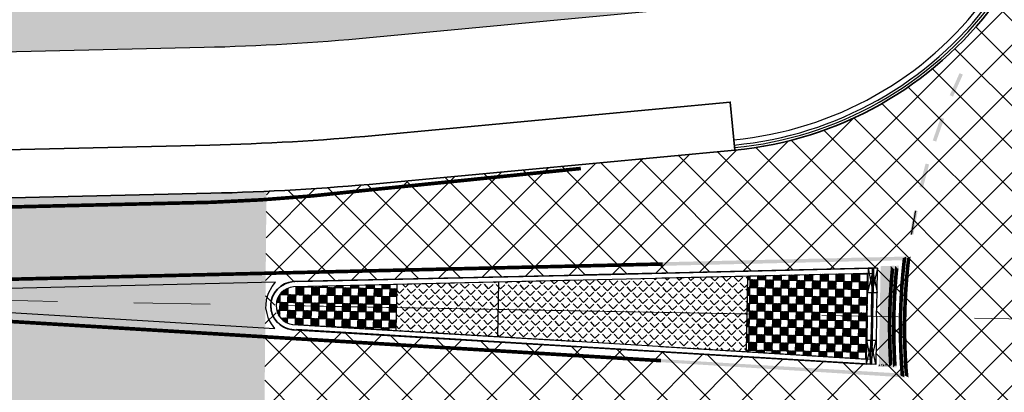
# Model space of a CAD drawing. Extents: x 100296 to 107772, y 404875 to 408930.
# Tile 13 of 98: x 100639 to 100680, y 407483 to 407498. Entities that reach past the tile are written whole.
import ezdxf

# ---------------------------------------------------------------- set-up
doc = ezdxf.new("R2010")
doc.units = 0
doc.linetypes.add('CENTER2', pattern=[28.575000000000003, 19.05, -3.175, 3.175, -3.175])
doc.linetypes.add('VW-3-3_STREEP', pattern=[6, 3, -3])
for name, color, linetype, lineweight in [('n-we-am_as_weg_hoofdrijbaan_klotoide-g', 1, 'CENTER2', 18), ('n-we-am_as_weg_hoofdrijbaan_rechtstand-g', 1, 'CENTER2', 18), ('n-we-vh-verharding_asfalt-g', 7, 'Continuous', 35), ('n-we-vh-verharding_kantverharding-g', 3, 'Continuous', 35), ('n-we-vw-markering_langs_streep_33_015-g', 7, 'VW-3-3_STREEP', 35), ('n-we-vw-markering_langs_streep_doorgetrokken_015-g', 7, 'Continuous', 35)]:
    doc.layers.add(name, color=color, linetype=linetype, lineweight=lineweight)
for name, color, linetype in [('TDFLOINT_', 7, 'Continuous'), ('TDNA----_main_road_asphalt', 251, 'Continuous'), ('TDNA----_nw fietspad', 254, 'Continuous'), ('TDNA3100_beton', 251, 'Continuous'), ('TDNL----_nw fietspad', 2, 'Continuous'), ('TDNL----_rotonde', 1, 'Continuous')]:
    doc.layers.add(name, color=color, linetype=linetype)
pattern_1 = [(88.94801716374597, (100825.9252966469, 407228.0900985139), (-0.3249452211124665, 0.005966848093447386), []), (178.948017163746, (100825.9252966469, 407228.0900985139), (-0.005966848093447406, -0.3249452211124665), []), (133.948017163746, (100825.9252966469, 407228.0900985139), (-0.3309120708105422, -0.3189783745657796), []), (223.9480171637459, (100825.931263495, 407228.4150437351), (0.3189783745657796, -0.3309120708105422), []), (133.948017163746, (100825.9258933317, 407228.122593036), (-0.3309120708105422, -0.3189783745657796), [0.4136574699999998, -0.04596193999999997]), (133.948017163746, (100825.9264900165, 407228.1550875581), (-0.3309120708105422, -0.3189783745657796), [0.3676955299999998, -0.09192387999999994]), (133.948017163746, (100825.9270867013, 407228.1875820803), (-0.3309120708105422, -0.3189783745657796), [0.3217335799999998, -0.1378858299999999]), (133.948017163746, (100825.9276833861, 407228.2200766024), (-0.3309120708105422, -0.3189783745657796), [0.2757716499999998, -0.1838477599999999]), (133.948017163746, (100825.9282800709, 407228.2525711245), (-0.3309120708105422, -0.3189783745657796), [0.2298096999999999, -0.2298096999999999]), (133.948017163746, (100825.9288767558, 407228.2850656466), (-0.3309120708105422, -0.3189783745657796), [0.1838477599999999, -0.2757716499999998]), (133.948017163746, (100825.9294734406, 407228.3175601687), (-0.3309120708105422, -0.3189783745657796), [0.1378858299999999, -0.3217335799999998]), (133.948017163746, (100825.9300701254, 407228.3500546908), (-0.3309120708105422, -0.3189783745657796), [0.09192387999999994, -0.3676955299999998]), (133.948017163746, (100825.9306668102, 407228.3825492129), (-0.3309120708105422, -0.3189783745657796), [0.04596193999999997, -0.4136574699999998]), (223.9480171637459, (100825.9306668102, 407228.3825492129), (0.3189783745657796, -0.3309120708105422), [0.41365747, -0.04596193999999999]), (223.9480171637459, (100825.9300701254, 407228.3500546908), (0.3189783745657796, -0.3309120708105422), [0.3676955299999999, -0.09192387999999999]), (223.9480171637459, (100825.9294734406, 407228.3175601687), (0.3189783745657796, -0.3309120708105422), [0.32173358, -0.13788583]), (223.9480171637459, (100825.9288767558, 407228.2850656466), (0.3189783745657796, -0.3309120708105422), [0.2757716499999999, -0.18384776]), (223.9480171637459, (100825.9282800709, 407228.2525711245), (0.3189783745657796, -0.3309120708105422), [0.2298097, -0.2298097]), (223.9480171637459, (100825.9276833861, 407228.2200766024), (0.3189783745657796, -0.3309120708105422), [0.18384776, -0.2757716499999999]), (223.9480171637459, (100825.9270867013, 407228.1875820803), (0.3189783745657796, -0.3309120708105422), [0.13788583, -0.32173358]), (223.9480171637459, (100825.9264900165, 407228.1550875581), (0.3189783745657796, -0.3309120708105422), [0.09192387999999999, -0.3676955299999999]), (223.9480171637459, (100825.9258933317, 407228.122593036), (0.3189783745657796, -0.3309120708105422), [0.04596193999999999, -0.41365747]), (133.948017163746, (100825.8928021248, 407228.0906951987), (-0.3309120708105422, -0.3189783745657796), [0.4136574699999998, -0.04596193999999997]), (133.948017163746, (100825.8603076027, 407228.0912918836), (-0.3309120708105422, -0.3189783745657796), [0.3676955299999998, -0.09192387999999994]), (133.948017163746, (100825.8278130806, 407228.0918885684), (-0.3309120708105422, -0.3189783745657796), [0.3217335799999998, -0.1378858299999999]), (133.948017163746, (100825.7953185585, 407228.0924852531), (-0.3309120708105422, -0.3189783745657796), [0.2757716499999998, -0.1838477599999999]), (133.948017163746, (100825.7628240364, 407228.0930819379), (-0.3309120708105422, -0.3189783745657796), [0.2298096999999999, -0.2298096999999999]), (133.948017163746, (100825.7303295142, 407228.0936786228), (-0.3309120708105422, -0.3189783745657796), [0.1838477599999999, -0.2757716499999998]), (133.948017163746, (100825.6978349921, 407228.0942753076), (-0.3309120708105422, -0.3189783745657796), [0.1378858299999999, -0.3217335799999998]), (133.948017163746, (100825.66534047, 407228.0948719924), (-0.3309120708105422, -0.3189783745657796), [0.09192387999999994, -0.3676955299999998]), (133.948017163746, (100825.6328459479, 407228.0954686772), (-0.3309120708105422, -0.3189783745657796), [0.04596193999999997, -0.4136574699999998]), (223.9480171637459, (100825.8987689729, 407228.4156404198), (0.3189783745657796, -0.3309120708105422), [0.41365747, -0.04596193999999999]), (223.9480171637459, (100825.8662744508, 407228.4162371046), (0.3189783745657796, -0.3309120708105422), [0.3676955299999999, -0.09192387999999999]), (223.9480171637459, (100825.8337799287, 407228.4168337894), (0.3189783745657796, -0.3309120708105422), [0.32173358, -0.13788583]), (223.9480171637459, (100825.8012854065, 407228.4174304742), (0.3189783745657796, -0.3309120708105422), [0.2757716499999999, -0.18384776]), (223.9480171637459, (100825.7687908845, 407228.4180271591), (0.3189783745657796, -0.3309120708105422), [0.2298097, -0.2298097]), (223.9480171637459, (100825.7362963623, 407228.4186238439), (0.3189783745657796, -0.3309120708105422), [0.18384776, -0.2757716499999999]), (223.9480171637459, (100825.7038018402, 407228.4192205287), (0.3189783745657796, -0.3309120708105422), [0.13788583, -0.32173358]), (223.9480171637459, (100825.6713073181, 407228.4198172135), (0.3189783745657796, -0.3309120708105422), [0.09192387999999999, -0.3676955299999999]), (223.9480171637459, (100825.638812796, 407228.4204138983), (0.3189783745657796, -0.3309120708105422), [0.04596193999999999, -0.41365747])]
pattern_2 = [(43.94801716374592, (100825.9252966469, 407228.0900985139), (-0.2423814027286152, 0.2514494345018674), [0.254, -0.09525]), (133.948017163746, (100825.9252966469, 407228.0900985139), (-0.2514494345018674, -0.2423814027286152), [0.2539999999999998, -0.09524999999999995])]

msp = doc.modelspace()

# ---------------------------------------------------------------- hatches: boundary and pattern name
at = {"layer": 'TDNA----_main_road_asphalt'}
h = msp.add_hatch(color=256, dxfattribs=at)
edge = h.paths.add_edge_path()
edge.add_line((100649.0468216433, 407491.1013316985), (100648.9616391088, 407481.6833804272))
edge.add_line((100648.9616391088, 407481.6833804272), (100631.1502792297, 407482.7555571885))
edge.add_arc((100617.1608256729, 407247.6590766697), 235.5123350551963, 86.59462104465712, 89.05393829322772)
edge.add_line((100621.0494031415, 407483.1393071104), (100613.3875508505, 407483.2799090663))
edge.add_line((100613.3875508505, 407483.2799090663), (100603.3892342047, 407483.4633872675))
edge.add_line((100603.3892342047, 407483.4633872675), (100593.390917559, 407483.6468654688))
edge.add_line((100593.390917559, 407483.6468654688), (100583.3926009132, 407483.83034367))
edge.add_line((100583.3926009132, 407483.83034367), (100573.3942842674, 407484.0138218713))
edge.add_line((100573.3942842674, 407484.0138218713), (100563.3959676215, 407484.1973000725))
edge.add_line((100563.3959676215, 407484.1973000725), (100553.3976509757, 407484.3807782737))
edge.add_line((100553.3976509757, 407484.3807782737), (100548.3984926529, 407484.4725173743))
edge.add_line((100548.3984926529, 407484.4725173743), (100543.39933433, 407484.5642564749))
edge.add_line((100543.39933433, 407484.5642564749), (100538.4001760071, 407484.6559955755))
edge.add_line((100538.4001760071, 407484.6559955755), (100533.4010176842, 407484.7477346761))
edge.add_line((100533.4010176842, 407484.7477346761), (100523.4027010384, 407484.9312128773))
edge.add_line((100523.4027010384, 407484.9312128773), (100513.4043843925, 407485.1146910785))
edge.add_line((100513.4043843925, 407485.1146910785), (100503.4060677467, 407485.2981692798))
edge.add_line((100503.4060677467, 407485.2981692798), (100493.407751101, 407485.481647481))
edge.add_line((100493.407751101, 407485.481647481), (100483.4094344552, 407485.6651256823))
edge.add_line((100483.4094344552, 407485.6651256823), (100473.4127971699, 407485.8478224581))
edge.add_line((100473.4127971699, 407485.8478224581), (100468.4186399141, 407485.9341979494))
edge.add_line((100468.4186399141, 407485.9341979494), (100463.4277367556, 407486.0114694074))
edge.add_line((100463.4277367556, 407486.0114694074), (100458.4400448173, 407486.0751238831))
edge.add_line((100458.4400448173, 407486.0751238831), (100453.4555582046, 407486.1206572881))
edge.add_line((100453.4555582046, 407486.1206572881), (100448.4743202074, 407486.1435745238))
edge.add_line((100448.4743202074, 407486.1435745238), (100443.4964354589, 407486.1393898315))
edge.add_line((100443.4964354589, 407486.1393898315), (100438.5220820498, 407486.1036274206))
edge.add_line((100438.5220820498, 407486.1036274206), (100433.5515235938, 407486.0318224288))
edge.add_line((100433.5515235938, 407486.0318224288), (100428.5851212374, 407485.9195222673))
edge.add_line((100428.5851212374, 407485.9195222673), (100423.6233456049, 407485.7622884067))
edge.add_line((100423.6233456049, 407485.7622884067), (100418.6663314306, 407485.5557812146))
edge.add_line((100418.6663314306, 407485.5557812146), (100413.7121311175, 407485.2977548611))
edge.add_line((100413.7121311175, 407485.2977548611), (100408.7608873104, 407484.9881371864))
edge.add_line((100408.7608873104, 407484.9881371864), (100403.8131372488, 407484.6269617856))
edge.add_line((100403.8131372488, 407484.6269617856), (100398.8694177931, 407484.2142678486))
edge.add_line((100398.8694177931, 407484.2142678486), (100393.9302653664, 407483.7501001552))
edge.add_line((100393.9302653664, 407483.7501001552), (100388.9962158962, 407483.2345090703))
edge.add_line((100388.9962158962, 407483.2345090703), (100384.0678047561, 407482.6675505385))
edge.add_line((100384.0678047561, 407482.6675505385), (100379.1455667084, 407482.0492860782))
edge.add_line((100379.1455667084, 407482.0492860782), (100374.230035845, 407481.3797827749))
edge.add_line((100374.230035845, 407481.3797827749), (100369.3215591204, 407480.6591122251))
edge.add_line((100369.3215591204, 407480.6591122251), (100364.4179824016, 407479.888627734))
edge.add_line((100364.4179824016, 407479.888627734), (100359.5183508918, 407479.0724520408))
edge.add_line((100359.5183508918, 407479.0724520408), (100354.6223109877, 407478.2150341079))
edge.add_line((100354.6223109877, 407478.2150341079), (100349.7293970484, 407477.3208161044))
edge.add_line((100349.7293970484, 407477.3208161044), (100344.8390434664, 407476.3942338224))
edge.add_line((100344.8390434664, 407476.3942338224), (100339.9505967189, 407475.4397175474))
edge.add_line((100339.9505967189, 407475.4397175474), (100335.0633274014, 407474.4616933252))
edge.add_line((100335.0633274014, 407474.4616933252), (100330.1764422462, 407473.464584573))
edge.add_line((100330.1764422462, 407473.464584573), (100325.2890961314, 407472.45281398))
edge.add_line((100325.2890961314, 407472.45281398), (100320.4004040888, 407471.4308056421))
edge.add_line((100320.4004040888, 407471.4308056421), (100315.5094533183, 407470.4029873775))
edge.add_line((100315.5094533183, 407470.4029873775), (100305.7472946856, 407468.3491495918))
edge.add_line((100305.7472946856, 407468.3491495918), (100304.1796145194, 407475.6835179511))
edge.add_line((100304.1796145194, 407475.6835179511), (100304.2031885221, 407475.6884776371))
edge.add_line((100304.2031885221, 407475.6884776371), (100313.9654244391, 407477.7423316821))
edge.add_line((100313.9654244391, 407477.7423316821), (100318.8607192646, 407478.7710624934))
edge.add_line((100318.8607192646, 407478.7710624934), (100323.7604167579, 407479.7953707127))
edge.add_line((100323.7604167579, 407479.7953707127), (100328.6654359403, 407480.8107985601))
edge.add_line((100328.6654359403, 407480.8107985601), (100333.5766716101, 407481.8128738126))
edge.add_line((100333.5766716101, 407481.8128738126), (100338.494982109, 407482.7971074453))
edge.add_line((100338.494982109, 407482.7971074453), (100343.4211770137, 407483.7589914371))
edge.add_line((100343.4211770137, 407483.7589914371), (100348.3560047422, 407484.6939968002))
edge.add_line((100348.3560047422, 407484.6939968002), (100353.3001400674, 407485.5975718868))
edge.add_line((100353.3001400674, 407485.5975718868), (100358.254171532, 407486.4651410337))
edge.add_line((100358.254171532, 407486.4651410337), (100363.2185887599, 407487.2921035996))
edge.add_line((100363.2185887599, 407487.2921035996), (100368.1937696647, 407488.0738334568))
edge.add_line((100368.1937696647, 407488.0738334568), (100373.1791775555, 407488.8057976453))
edge.add_line((100373.1791775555, 407488.8057976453), (100378.1721183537, 407489.4858443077))
edge.add_line((100378.1721183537, 407489.4858443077), (100383.1718719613, 407490.1138452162))
edge.add_line((100383.1718719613, 407490.1138452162), (100388.1778958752, 407490.6897322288))
edge.add_line((100388.1778958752, 407490.6897322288), (100393.1896469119, 407491.2134428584))
edge.add_line((100393.1896469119, 407491.2134428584), (100398.2065812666, 407491.6849202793))
edge.add_line((100398.2065812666, 407491.6849202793), (100403.228154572, 407492.1041133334))
edge.add_line((100403.228154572, 407492.1041133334), (100408.2538219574, 407492.4709765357))
edge.add_line((100408.2538219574, 407492.4709765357), (100413.2830381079, 407492.7854700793))
edge.add_line((100413.2830381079, 407492.7854700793), (100418.3152573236, 407493.04755984))
edge.add_line((100418.3152573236, 407493.04755984), (100423.3495322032, 407493.2572884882))
edge.add_line((100423.3495322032, 407493.2572884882), (100428.3827014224, 407493.4167901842))
edge.add_line((100428.3827014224, 407493.4167901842), (100433.4137124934, 407493.5305561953))
edge.add_line((100433.4137124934, 407493.5305561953), (100438.4420859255, 407493.6032007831))
edge.add_line((100438.4420859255, 407493.6032007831), (100443.4674547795, 407493.6393338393))
edge.add_line((100443.4674547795, 407493.6393338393), (100448.4895520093, 407493.6435590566))
edge.add_line((100448.4895520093, 407493.6435590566), (100453.5081978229, 407493.6204725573))
edge.add_line((100453.5081978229, 407493.6204725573), (100458.523287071, 407493.5746619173))
edge.add_line((100458.523287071, 407493.5746619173), (100463.534776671, 407493.5107055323))
edge.add_line((100463.534776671, 407493.5107055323), (100468.5426730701, 407493.4331722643))
edge.add_line((100468.5426730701, 407493.4331722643), (100473.5470197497, 407493.3466213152))
edge.add_line((100473.5470197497, 407493.3466213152), (100483.5470431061, 407493.1638631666))
edge.add_line((100483.5470431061, 407493.1638631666), (100493.5453597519, 407492.9803849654))
edge.add_line((100493.5453597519, 407492.9803849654), (100503.5436763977, 407492.7969067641))
edge.add_line((100503.5436763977, 407492.7969067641), (100513.5419930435, 407492.6134285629))
edge.add_line((100513.5419930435, 407492.6134285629), (100523.5403096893, 407492.4299503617))
edge.add_line((100523.5403096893, 407492.4299503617), (100533.5386263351, 407492.2464721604))
edge.add_line((100533.5386263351, 407492.2464721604), (100538.537784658, 407492.1547330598))
edge.add_line((100538.537784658, 407492.1547330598), (100543.5369429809, 407492.0629939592))
edge.add_line((100543.5369429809, 407492.0629939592), (100548.5361013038, 407491.9712548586))
edge.add_line((100548.5361013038, 407491.9712548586), (100553.5352596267, 407491.879515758))
edge.add_line((100553.5352596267, 407491.879515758), (100563.5335762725, 407491.6960375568))
edge.add_line((100563.5335762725, 407491.6960375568), (100573.5318929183, 407491.5125593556))
edge.add_line((100573.5318929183, 407491.5125593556), (100583.5302095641, 407491.3290811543))
edge.add_line((100583.5302095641, 407491.3290811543), (100593.5285262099, 407491.1456029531))
edge.add_line((100593.5285262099, 407491.1456029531), (100603.5268428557, 407490.9621247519))
edge.add_line((100603.5268428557, 407490.9621247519), (100613.5251595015, 407490.7786465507))
edge.add_line((100613.5251595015, 407490.7786465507), (100621.2087830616, 407490.6443121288))
edge.add_arc((100625.7957380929, 407740.6022282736), 249.9999999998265, 268.9486883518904, 271.3298145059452)
edge.add_line((100631.5976275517, 407490.6695611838), (100646.7373287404, 407491.0210113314))
edge.add_arc((100644.4165729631, 407590.9940780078), 99.99999984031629, 271.3298145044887, 272.6538859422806)
at = {"layer": 'TDNA----_nw fietspad'}
h = msp.add_hatch(color=256, dxfattribs=at)
h.dxf.hatch_style = 1
edge = h.paths.add_edge_path()
edge.add_line((100380.6206825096, 407495.3611092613), (100440.7140022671, 407501.6991007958))
edge.add_arc((100451.4649603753, 407399.7644800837), 102.4999999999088, 89.00916652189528, 96.02067901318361, ccw=False)
edge.add_line((100453.2374359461, 407502.2491537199), (100473.7009743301, 407501.8952349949))
edge.add_line((100473.7009743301, 407501.8952349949), (100483.7039169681, 407501.7124238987))
edge.add_line((100483.7039169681, 407501.7124238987), (100493.7022336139, 407501.5289456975))
edge.add_line((100493.7022336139, 407501.5289456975), (100503.7005502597, 407501.3454674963))
edge.add_line((100503.7005502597, 407501.3454674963), (100513.6988669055, 407501.161989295))
edge.add_line((100513.6988669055, 407501.161989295), (100523.6971835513, 407500.9785110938))
edge.add_line((100523.6971835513, 407500.9785110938), (100533.6955001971, 407500.7950328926))
edge.add_line((100533.6955001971, 407500.7950328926), (100538.69465852, 407500.703293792))
edge.add_line((100538.69465852, 407500.703293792), (100543.6938168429, 407500.6115546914))
edge.add_line((100543.6938168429, 407500.6115546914), (100548.6929751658, 407500.5198155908))
edge.add_line((100548.6929751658, 407500.5198155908), (100553.6921334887, 407500.4280764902))
edge.add_line((100553.6921334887, 407500.4280764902), (100563.6904501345, 407500.244598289))
edge.add_line((100563.6904501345, 407500.244598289), (100573.6887667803, 407500.0611200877))
edge.add_line((100573.6887667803, 407500.0611200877), (100583.6870834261, 407499.8776418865))
edge.add_line((100583.6870834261, 407499.8776418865), (100593.6854000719, 407499.6941636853))
edge.add_line((100593.6854000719, 407499.6941636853), (100603.6837167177, 407499.510685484))
edge.add_line((100603.6837167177, 407499.510685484), (100613.6798590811, 407499.3272462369))
edge.add_line((100613.6798590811, 407499.3272462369), (100621.345357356, 407499.1932462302))
edge.add_arc((100625.7957380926, 407740.6022282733), 241.4499999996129, 268.9438704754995, 271.3298145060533)
edge.add_line((100631.3992029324, 407499.2172583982), (100646.3965038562, 407499.5654028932))
edge.add_arc((100644.1801820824, 407595.0396817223), 95.5000000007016, 271.329814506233, 275.3583428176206)
edge.add_line((100653.098398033, 407499.9570049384), (100668.8488698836, 407501.4343098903))
edge.add_arc((100667.6348719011, 407514.3775014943), 12.99999999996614, 275.3583428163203, 318.5365975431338)
edge.add_arc((100700.3890977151, 407485.4364576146), 30.70838969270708, 27.793488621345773, 138.5368357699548, ccw=False)
edge.add_arc((100733.3049753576, 407502.7869704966), 6.500417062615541, 207.7990998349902, 267.3112180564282)
edge.add_arc((100732.7420291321, 407490.7997666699), 5.499998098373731, -1.052565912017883, 87.31125718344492, ccw=False)
edge.add_line((100738.2410991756, 407490.6987333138), (100738.23153672, 407490.1782330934))
edge.add_line((100738.23153672, 407490.1782330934), (100735.7345125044, 407490.3631725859))
edge.add_line((100735.7345125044, 407490.3631725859), (100735.7415209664, 407490.7446547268))
edge.add_arc((100732.7420271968, 407490.7997648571), 3.000000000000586, 358.9474148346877, 447.311237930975)
edge.add_arc((100733.3049757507, 407502.7869711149), 9.000417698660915, 207.7991030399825, 267.311221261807, ccw=False)
edge.add_arc((100700.3890792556, 407485.4363035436), 28.20847787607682, 27.79325039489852, 138.5365975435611)
edge.add_arc((100667.6348719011, 407514.3775014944), 15.49999999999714, 275.3583428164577, 318.536597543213, ccw=False)
edge.add_line((100669.0823310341, 407498.9452345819), (100653.3318591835, 407497.4679296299))
edge.add_arc((100644.1801820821, 407595.0396817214), 97.99999999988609, 271.329814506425, 275.35834281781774, ccw=False)
edge.add_line((100646.4545227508, 407497.0660762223), (100631.4572218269, 407496.7179317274))
edge.add_arc((100625.7957380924, 407740.6022282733), 243.9499999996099, 268.94387047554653, 271.32981450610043, ccw=False)
edge.add_line((100621.2992776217, 407496.6936709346), (100613.6361638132, 407496.8276281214))
edge.add_line((100613.6361638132, 407496.8276281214), (100603.6378471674, 407497.0111063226))
edge.add_line((100603.6378471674, 407497.0111063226), (100593.6395305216, 407497.1945845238))
edge.add_line((100593.6395305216, 407497.1945845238), (100583.6412138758, 407497.378062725))
edge.add_line((100583.6412138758, 407497.378062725), (100573.64289723, 407497.5615409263))
edge.add_line((100573.64289723, 407497.5615409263), (100563.6445805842, 407497.7450191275))
edge.add_line((100563.6445805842, 407497.7450191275), (100553.6462639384, 407497.9284973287))
edge.add_line((100553.6462639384, 407497.9284973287), (100548.6471056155, 407498.0202364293))
edge.add_line((100548.6471056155, 407498.0202364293), (100543.6479472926, 407498.1119755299))
edge.add_line((100543.6479472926, 407498.1119755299), (100538.6487889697, 407498.2037146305))
edge.add_line((100538.6487889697, 407498.2037146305), (100533.6496306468, 407498.2954537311))
edge.add_line((100533.6496306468, 407498.2954537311), (100523.651314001, 407498.4789319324))
edge.add_line((100523.651314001, 407498.4789319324), (100513.6529973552, 407498.6624101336))
edge.add_line((100513.6529973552, 407498.6624101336), (100503.6546807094, 407498.8458883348))
edge.add_line((100503.6546807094, 407498.8458883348), (100493.6563640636, 407499.0293665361))
edge.add_line((100493.6563640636, 407499.0293665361), (100483.6580474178, 407499.2128447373))
edge.add_line((100483.6580474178, 407499.2128447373), (100473.6552926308, 407499.3956523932))
edge.add_line((100473.6552926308, 407499.3956523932), (100453.1942048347, 407499.7495275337))
edge.add_arc((100451.4649603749, 407399.7644800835), 100.0000000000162, 89.00916652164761, 96.02067901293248)
edge.add_line((100440.9762207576, 407499.2128905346), (100380.882901, 407492.874899))
edge.add_line((100380.882901, 407492.874899), (100380.6206825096, 407495.3611092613))
at = {"layer": 'TDNA3100_beton'}
h = msp.add_hatch(dxfattribs=at)
h.set_pattern_fill('ANSI37', color=256, scale=10)
h.set_pattern_definition([(45, (0, 0), (-0.8838834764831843, 0.8838834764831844), []), (135, (0, 0), (-0.8838834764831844, -0.8838834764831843), [])])
edge = h.paths.add_edge_path(flags=16)
edge.add_arc((100700.3893419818, 407485.4339784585), 19.7499999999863, 147.4438704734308, 327.44387047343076, ccw=False)
edge.add_arc((100700.3893419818, 407485.4339784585), 19.7499999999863, -32.55612952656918, 147.4438704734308, ccw=False)
edge = h.paths.add_edge_path(flags=16)
edge.add_line((100650.3330293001, 407487.3534709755), (100662.2033127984, 407487.6289741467))
edge.add_line((100662.2033127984, 407487.6289741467), (100674.430614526, 407487.9124247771))
edge.add_line((100674.430614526, 407487.9124247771), (100674.3937589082, 407485.9132076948))
edge.add_line((100674.3937589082, 407485.9132076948), (100674.3568954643, 407483.9135660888))
edge.add_line((100674.3568954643, 407483.9135660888), (100662.1483562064, 407484.6478775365))
edge.add_line((100662.1483562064, 407484.6478775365), (100650.3794062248, 407485.3557429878))
edge.add_arc((100650.397836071, 407486.3555731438), 0.9999999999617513, 93.7157585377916, 268.94398781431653, ccw=False)
edge = h.paths.add_edge_path(flags=16)
edge.add_line((100726.3849609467, 407484.9567000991), (100726.4216742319, 407486.9563394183))
edge.add_line((100726.4216742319, 407486.9563394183), (100735.193482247, 407486.4296008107))
edge.add_line((100735.193482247, 407486.4296008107), (100750.3992717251, 407485.515966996))
edge.add_arc((100750.3809169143, 407484.5161354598), 0.9999999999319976, -86.27994161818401, 88.94828774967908, ccw=False)
edge.add_line((100750.4457985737, 407483.5182424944), (100735.133484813, 407483.1617159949))
edge.add_line((100735.133484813, 407483.1617159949), (100726.3482554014, 407482.9574823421))
edge.add_line((100726.3482554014, 407482.9574823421), (100726.3849609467, 407484.9567000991))
edge = h.paths.add_edge_path()
edge.add_line((100648.9616391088, 407481.6833804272), (100649.0468216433, 407491.1013316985))
edge.add_arc((100644.4165729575, 407590.9940781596), 99.99999999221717, 272.6538859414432, 275.3583428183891)
edge.add_line((100653.7550189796, 407491.4310658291), (100668.5001066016, 407492.8140714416))
edge.add_arc((100667.0797289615, 407507.9576056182), 15.20999999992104, 275.3583428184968, 323.4490848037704)
edge.add_arc((100663.3916629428, 407510.5659185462), 19.72633193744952, 323.74258523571, 325.7462362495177)
edge.add_arc((100700.3890792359, 407485.4363035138), 24.99847787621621, 27.79488956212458, 145.8685908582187, ccw=False)
edge.add_arc((100733.3051315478, 407502.7872172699), 12.21067029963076, 207.7948895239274, 265.7641817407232)
edge.add_line((100732.4032312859, 407490.6099004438), (100750.0093624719, 407489.3059207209))
edge.add_line((100750.0093624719, 407489.3059207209), (100752.0714347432, 407489.1810037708))
edge.add_line((100752.0714347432, 407489.1810037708), (100751.7494998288, 407479.7712759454))
edge.add_arc((100756.3700327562, 407379.8780796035), 99.99999999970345, 92.64831325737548, 95.36264266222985)
edge.add_line((100747.0241149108, 407479.4403908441), (100732.2791311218, 407478.0562786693))
edge.add_arc((100733.7006452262, 407462.9128511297), 15.20999999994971, 95.3626426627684, 143.4533846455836)
edge.add_arc((100739.1982566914, 407459.0265653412), 21.94134643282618, 143.8491673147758, 145.6603267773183)
edge.add_arc((100700.3978331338, 407485.4265838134), 24.98882218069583, 298.9144569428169, 325.8633248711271, ccw=False)
edge.add_arc((100718.5238011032, 407452.6110223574), 12.50000000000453, 118.9144569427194, 184.6364527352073)
edge.add_arc((100797.3510782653, 407459.0037932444), 91.58607427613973, 184.6364527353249, 228.696655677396)
edge.add_line((100736.9001004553, 407390.2019888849), (100732.8794010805, 407384.6723845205))
edge.add_arc((100791.4473372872, 407462.9051362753), 97.72700035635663, 185.6693614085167, 233.18011361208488, ccw=False)
edge.add_arc((100679.3080508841, 407451.4402399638), 15.00000000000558, 6.93318451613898, 58.19732676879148)
edge.add_arc((100700.3820687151, 407485.4256101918), 24.9889936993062, 207.7877669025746, 238.1973262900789, ccw=False)
edge.add_arc((100667.4722502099, 407468.0832099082), 12.21067029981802, 27.787767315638, 85.75988189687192)
edge.add_line((100668.3750643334, 407480.2604590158), (100650.7652447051, 407481.5660408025))
edge.add_arc((100643.3715955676, 407381.8397453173), 100.000000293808, 85.75988192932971, 86.79547055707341)
at = {"layer": 'TDNL----_rotonde'}
h = msp.add_hatch(color=256, dxfattribs=at)
h.paths.add_polyline_path([(100674.5965971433, 407485.9070131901), (100674.5595913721, 407483.8917367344), (100674.9810751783, 407483.8664259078, -0.02012711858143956), (100674.9365398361, 407485.900770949)])
h.paths.add_polyline_path([(100674.63360279, 407487.9222828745), (100674.5965971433, 407485.9070131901), (100674.9365398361, 407485.900770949, -0.02012697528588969), (100675.0557303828, 407487.9320951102)])
h = msp.add_hatch(color=256, dxfattribs=at)
h.paths.add_polyline_path([(100674.7686952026, 407485.9062957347), (100674.7315435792, 407483.8910219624), (100675.1530255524, 407483.8656806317, -0.02012711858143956), (100675.1086374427, 407485.9000288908)])
h.paths.add_polyline_path([(100674.8058467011, 407487.9215627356), (100674.7686952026, 407485.9062957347), (100675.1086374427, 407485.9000288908, -0.02012697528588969), (100675.2279750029, 407487.9313444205)])
h = msp.add_hatch(dxfattribs=at)
h.set_pattern_fill('ANGLE', color=256, scale=0.05, angle=403.948017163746, style=0)
h.set_pattern_definition(pattern_2)
h.paths.add_polyline_path([(100654.444994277, 407486.2770495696), (100654.4264671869, 407485.3202293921), (100658.6564278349, 407485.0643403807), (100658.6772692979, 407486.1993338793)])
h.paths.add_polyline_path([(100654.4635276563, 407487.2341945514), (100654.444994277, 407486.2770495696), (100658.6772692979, 407486.1993338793), (100658.6981124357, 407487.3344185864)])
h.paths.add_polyline_path([(100658.6772692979, 407486.1993338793), (100658.6564278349, 407485.0643403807), (100661.2083699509, 407484.9099621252), (100665.4170645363, 407484.6550536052), (100665.4692268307, 407487.495730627)])
h.paths.add_polyline_path([(100658.6981124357, 407487.3344185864), (100658.6772692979, 407486.1993338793), (100665.4692268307, 407487.495730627), (100662.0271318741, 407487.4132236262), (100661.2570362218, 407487.3949831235)], flags=17)
h = msp.add_hatch(dxfattribs=at)
h.set_pattern_fill('ANGLE', color=256, scale=0.05, angle=403.948017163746, style=0)
h.set_pattern_definition(pattern_2)
h.paths.add_polyline_path([(100665.4431402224, 407486.075094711), (100665.4170695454, 407484.6553263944), (100666.2044326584, 407484.6074550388), (100668.9737165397, 407484.440044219), (100669.0025401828, 407486.009734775)])
h.paths.add_polyline_path([(100666.2578105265, 407487.5143303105), (100665.4691866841, 407487.4935443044), (100665.4431402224, 407486.075094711), (100669.0025401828, 407486.009734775), (100669.0313697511, 407487.5797480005)])
h = msp.add_hatch(dxfattribs=at)
h.set_pattern_fill('ZWWITBL', color=256, angle=88.94801716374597, style=0)
h.set_pattern_definition(pattern_1)
h.paths.add_polyline_path([(100669.0025401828, 407486.009734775), (100668.9737165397, 407484.440044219), (100673.1906306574, 407484.1851201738), (100673.9690139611, 407484.13804644), (100674.0016974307, 407485.917937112)])
h.paths.add_polyline_path([(100669.0313697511, 407487.5797480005), (100669.0025401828, 407486.009734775), (100674.0016974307, 407485.917937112), (100674.0343809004, 407487.6978277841), (100673.2548782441, 407487.6793644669)])
h = msp.add_hatch(dxfattribs=at)
h.set_pattern_fill('ZWWITBL', color=256, angle=88.94801716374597, style=0)
h.set_pattern_definition(pattern_1)
h.paths.add_polyline_path([(100649.4458370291, 407486.3688472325, 0.3856043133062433), (100650.1346406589, 407485.5798609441), (100654.4264671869, 407485.3202293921), (100654.444994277, 407486.2770495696)])
h.paths.add_polyline_path([(100650.1708521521, 407487.1325956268, 0.3884536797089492), (100649.4458370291, 407486.3688472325), (100654.444994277, 407486.2770495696), (100654.4635276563, 407487.2341945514)])

# ---------------------------------------------------------------- linework, layer by layer
at = {"layer": 'n-we-am_as_weg_hoofdrijbaan_klotoide-g', "flags": 128}
msp.add_lwpolyline([(100650.2257055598, 407486.3545267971), (100674.2216603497, 407485.9138980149)], dxfattribs=at)
at = {"layer": 'n-we-am_as_weg_hoofdrijbaan_rechtstand-g', "flags": 128}
msp.add_lwpolyline([(100478.4676533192, 407489.5064432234), (101495.1623347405, 407470.8491714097)], dxfattribs=at)
at = {"layer": 'n-we-vh-verharding_asfalt-g'}
msp.add_lwpolyline([(100621.2272126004, 407492.6376436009, 0.009762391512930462), (100631.5512124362, 407492.6690225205), (100646.6909136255, 407493.0204726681, 0.01757958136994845), (100653.5682500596, 407493.4223260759), (100668.3133376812, 407494.8053316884), (100668.5001066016, 407492.8140714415)], format="xyb", dxfattribs=at)
at = {"layer": 'n-we-vh-verharding_kantverharding-g'}
for p, q in [((100653.7550189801, 407491.4310658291), (100668.5001066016, 407492.8140714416)), ((100631.5976275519, 407490.6695611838), (100646.7373287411, 407491.0210113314)), ((100674.210673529, 407487.9073261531), (100662.2033127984, 407487.6289741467)), ((100674.0384306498, 407487.9080032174), (100665.4731412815, 407487.7089055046)), ((100662.0310900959, 407487.6287821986), (100650.1608265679, 407487.3524199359)), ((100662.2033127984, 407487.6289741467), (100650.3330293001, 407487.3534709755)), ((100665.2530243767, 407487.7045587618), (100662.2516559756, 407487.6339696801)), ((100674.2216603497, 407485.9138980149), (100674.2398437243, 407486.9041361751)), ((100674.2216603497, 407485.9138980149), (100674.2033010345, 407484.9140784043)), ((100650.1242347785, 407485.3596882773), (100661.9763492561, 407484.6476816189)), ((100650.2962932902, 407485.3607419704), (100662.1483562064, 407484.6478775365)), ((100662.1483562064, 407484.6478775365), (100674.1372921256, 407483.9267746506)), ((100662.1950610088, 407484.6345302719), (100665.1933400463, 407484.4542434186)), ((100665.4131351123, 407484.4410208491), (100673.9653373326, 407483.9274464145))]:
    msp.add_line(p, q, dxfattribs=at)
for centre, radius, start, end in [((100667.0797289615, 407507.9576056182), 15.20999999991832, 275.3583428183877, 323.4490848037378), ((100644.4165729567, 407590.994078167), 99.99999999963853, 271.3298145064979, 275.3583428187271), ((100650.2257055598, 407486.3545267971), 1, 93.71990522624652, 264.1761291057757)]:
    msp.add_arc(centre, radius, start, end, dxfattribs=at)
at = {"layer": 'n-we-vw-markering_langs_streep_33_015-g', "const_width": 0.15, "flags": 128}
msp.add_lwpolyline([(100304.2568198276, 407475.3165515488), (100304.2803938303, 407475.3215112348), (100314.042625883, 407477.3753644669), (100318.9377035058, 407478.4040496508), (100323.8368507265, 407479.4282428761), (100328.7409862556, 407480.4434878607), (100333.6510043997, 407481.4453147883), (100338.5677628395, 407482.4292379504), (100343.4920703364, 407483.3907535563), (100348.4246743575, 407484.3253377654), (100353.3662486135, 407485.2284449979), (100358.3173805, 407486.095506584), (100363.278558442, 407486.9219298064), (100368.2501591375, 407487.7030973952), (100373.23172047, 407488.4344969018), (100378.2207907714, 407489.1140163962), (100383.2166686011, 407489.7415304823), (100388.2188118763, 407490.3169710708), (100393.2266778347, 407490.8402757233), (100398.2397230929, 407491.3113876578), (100403.2574037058, 407491.730255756), (100408.279175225, 407492.0968345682), (100413.3044927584, 407492.4110843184), (100418.3328110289, 407492.6729709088), (100423.3632228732, 407492.8825384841), (100428.3928224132, 407493.0419267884), (100433.4206030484, 407493.155619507), (100438.4460857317, 407493.228222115), (100443.4689038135, 407493.2643366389), (100448.4887904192, 407493.26855983), (100453.5055658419, 407493.2454817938), (100458.5191249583, 407493.1996850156), (100463.5294246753, 407493.135743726), (100468.5364714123, 407493.0582235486), (100473.5403086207, 407492.9716813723), (100483.5401626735, 407492.7889262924), (100493.5384793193, 407492.6054480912), (100503.5367959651, 407492.4219698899), (100513.5351126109, 407492.2384916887), (100523.5334292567, 407492.0550134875), (100533.5317459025, 407491.8715352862), (100538.5309042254, 407491.7797961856), (100543.5300625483, 407491.688057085), (100548.5292208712, 407491.5963179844), (100553.5283791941, 407491.5045788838), (100563.5266958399, 407491.3211006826), (100573.5250124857, 407491.1376224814), (100583.5233291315, 407490.9541442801), (100593.5216457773, 407490.7706660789), (100603.5199624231, 407490.5871878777), (100613.5182790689, 407490.4037096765), (100621.1801313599, 407490.2631077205, 0.009772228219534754), (100631.6063303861, 407490.2946621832), (100646.7460315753, 407490.6461123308, 0.02058922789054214), (100652.9977543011, 407491.1260519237), (100662.1056543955, 407492.048823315)], format="xyb", dxfattribs=at)
at = {"layer": 'n-we-vw-markering_langs_streep_doorgetrokken_015-g', "const_width": 0.15}
for points in [[(100628.632934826, 407487.2258537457), (100665.5100496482, 407488.0848489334)], [(100628.9288991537, 407486.2702625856), (100665.4364078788, 407484.0744332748)]]:
    msp.add_lwpolyline(points, dxfattribs=at)
at = {"layer": 'TDFLOINT_'}
msp.add_lwpolyline([(100650.1608265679, 407487.3524199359), (100674.2583713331, 407487.9131207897), (100674.2216603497, 407485.9138980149), (100674.1849417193, 407483.9142587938), (100650.1912747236, 407485.3551197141, -0.9515133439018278)], format="xyb", close=True, dxfattribs=at)
at = {"layer": 'TDNL----_nw fietspad'}
msp.add_lwpolyline([(100735.7353501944, 407490.4087694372), (100735.7415209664, 407490.7446547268, 0.4058740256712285), (100732.8827587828, 407493.7964621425, -0.2656688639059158), (100725.3433117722, 407498.5894211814, 0.5246964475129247), (100679.250243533, 407504.1143079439, -0.190661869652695), (100669.0823310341, 407498.9452345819), (100653.3318591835, 407497.4679296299, -0.01757958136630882), (100646.4545227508, 407497.0660762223), (100631.4572218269, 407496.7179317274, -0.0104110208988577), (100621.2992776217, 407496.6936709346), (100613.6361638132, 407496.8276281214), (100603.6378471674, 407497.0111063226), (100593.6395305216, 407497.1945845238), (100583.6412138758, 407497.378062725), (100573.64289723, 407497.5615409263), (100563.6445805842, 407497.7450191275), (100553.6462639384, 407497.9284973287), (100548.6471056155, 407498.0202364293), (100543.6479472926, 407498.1119755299), (100538.6487889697, 407498.2037146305), (100533.6496306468, 407498.2954537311), (100523.651314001, 407498.4789319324), (100513.6529973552, 407498.6624101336)], format="xyb", dxfattribs=at)
at = {"layer": 'TDNL----_rotonde'}
for p, q in [((100662.0271316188, 407487.41320972), (100650.1659481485, 407487.1324795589)), ((100662.1993387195, 407487.413401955), (100650.3381349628, 407487.1335302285)), ((100674.2067681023, 407487.6970769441), (100662.1993387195, 407487.413401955)), ((100674.0345404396, 407487.6977537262), (100665.4692268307, 407487.495730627)), ((100669.0313620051, 407487.5793261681), (100668.9737183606, 407484.4401433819)), ((100654.4635262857, 407487.2341237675), (100654.4264686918, 407485.3203071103)), ((100674.0016974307, 407485.917937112), (100674.0199309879, 407486.9081743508)), ((100674.1737962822, 407485.9172627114), (100674.1921015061, 407486.907498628)), ((100674.3937589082, 407485.9132076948), (100674.4120139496, 407486.9034445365)), ((100674.0016974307, 407485.917937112), (100673.9835519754, 407484.9272805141)), ((100674.1737962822, 407485.9172627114), (100674.1555791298, 407484.9266074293)), ((100674.3937589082, 407485.9132076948), (100674.3753272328, 407484.9133894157)), ((100650.1346406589, 407485.5798609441), (100661.9803079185, 407484.8632641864)), ((100650.3067151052, 407485.5809138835), (100662.1523304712, 407484.863459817)), ((100662.1523304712, 407484.863459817), (100674.1411441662, 407484.1373830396)), ((100665.4170645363, 407484.6550536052), (100673.9691741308, 407484.1380550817))]:
    msp.add_line(p, q, dxfattribs=at)
at = {"layer": 'TDNL----_rotonde', "ltscale": 0.1}
msp.add_line((100658.6564306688, 407485.064494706), (100658.6981098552, 407487.3342780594), dxfattribs=at)
at = {"layer": 'TDNL----_rotonde'}
msp.add_lwpolyline([(100675.8448045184, 407489.3099238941, -0.009939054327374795), (100676.0243128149, 407490.2936134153)], format="xyb", dxfattribs=at)
at = {"layer": 'TDNL----_rotonde', "flags": 128}
for points in [[(100674.2583712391, 407487.9131156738), (100674.0384306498, 407487.9080032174), (100674.0199309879, 407486.9081743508), (100674.2398437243, 407486.9041361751), (100674.2583712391, 407487.9131156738), (100674.0199309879, 407486.9081743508)], [(100674.0384306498, 407487.9080032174), (100674.2398437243, 407486.9041361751)], [(100674.4306144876, 407487.9124226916), (100674.210673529, 407487.9073261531), (100674.1921015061, 407486.907498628), (100674.4120139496, 407486.9034445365), (100674.4306144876, 407487.9124226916), (100674.1921015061, 407486.907498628)], [(100674.210673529, 407487.9073261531), (100674.4120139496, 407486.9034445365)], [(100649.3949057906, 407485.4149585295), (100649.2490881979, 407485.5999255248), (100649.1369776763, 407485.8070650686), (100649.0814641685, 407486.035071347), (100649.0259506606, 407486.2630776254), (100649.0281213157, 407486.3808238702), (100649.0481113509, 407486.613234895), (100649.133533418, 407486.8693760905), (100649.2777200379, 407487.1530473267), (100649.4226708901, 407487.3355987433), (100630.1547346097, 407486.8805585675), (100630.1529759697, 407486.5767161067), (100649.3949057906, 407485.4149585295)], [(100674.1849417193, 407483.9142587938), (100673.9653373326, 407483.9274464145), (100673.9835519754, 407484.9272805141), (100674.2034693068, 407484.923242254), (100674.1849417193, 407483.9142587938), (100673.9835519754, 407484.9272805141)], [(100673.9653373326, 407483.9274464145), (100674.2034693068, 407484.923242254)], [(100674.3568955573, 407483.9135711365), (100674.1372921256, 407483.9267746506), (100674.1555791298, 407484.9266074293), (100674.3754961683, 407484.9225532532), (100674.3568955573, 407483.9135711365), (100674.1555791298, 407484.9266074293)], [(100674.1372921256, 407483.9267746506), (100674.3754961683, 407484.9225532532)]]:
    msp.add_lwpolyline(points, dxfattribs=at)
at = {"layer": 'TDNL----_rotonde'}
for centre, radius, start, end in [((100667.0797289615, 407507.9576056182), 14.78, 275.3583428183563, 323.3326659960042), ((100667.0797289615, 407507.9576056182), 15, 275.3583428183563, 323.3930650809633), ((100667.0797289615, 407507.9576056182), 15.105, 275.3583428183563, 323.421270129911), ((100650.2257055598, 407486.3545267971), 0.78, 93.71990522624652, 264.1761291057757)]:
    msp.add_arc(centre, radius, start, end, dxfattribs=at)
for points in [[(100677.4298425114, 407495.0933002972), (100677.5668652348, 407495.0322693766), (100677.8366885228, 407496.006724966), (100677.9737112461, 407495.9456940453)], [(100676.7244032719, 407493.2160363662), (100676.8658405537, 407493.1660814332), (100677.0574142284, 407494.158889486), (100677.1988515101, 407494.1089345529)], [(100676.1702963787, 407491.2886728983), (100676.31525455, 407491.2501095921), (100676.4273681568, 407492.2549970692), (100676.5723263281, 407492.2164337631)], [(100675.7710229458, 407489.3233879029), (100675.9185860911, 407489.2964598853), (100675.9505312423, 407490.3070774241), (100676.0980943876, 407490.2801494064)], [(100675.5517737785, 407488.2432614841), (100675.6327256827, 407488.3945171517), (100665.5086717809, 407488.0098124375), (100665.5114275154, 407488.1598854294)], [(100675.4484141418, 407488.084478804), (100675.5975660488, 407488.0685336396), (100675.4754957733, 407488.3265788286), (100675.6327256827, 407488.3945171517)], [(100675.6206697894, 407488.083699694), (100675.7698205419, 407488.067743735), (100675.6477689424, 407488.325797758), (100675.8050037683, 407488.3937247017)], [(100674.485174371, 407483.9241744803), (100674.6340083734, 407483.8592989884), (100674.55994794, 407487.9944804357), (100674.7085901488, 407487.9209059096)], [(100674.55994794, 407487.9944804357), (100674.6353456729, 407487.8473031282), (100675.1442957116, 407488.0138242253), (100675.1293969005, 407487.8587872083)], [(100674.6571289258, 407483.9234650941), (100674.8059582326, 407483.8585788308), (100674.7321970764, 407487.9937656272), (100674.8808339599, 407487.9201803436)], [(100674.7321970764, 407487.9937656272), (100674.8075841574, 407487.8465828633), (100675.3165462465, 407488.0130671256), (100675.3016362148, 407487.8580311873)], [(100675.1306655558, 407487.9278761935), (100674.9807952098, 407487.9363140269), (100675.1079269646, 407487.6870048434), (100674.9585241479, 407487.700395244)], [(100674.9820638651, 407488.0054030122), (100675.1293969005, 407487.8587872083), (100674.9807952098, 407487.9363140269), (100675.1306655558, 407487.9278761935)], [(100675.3029098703, 407487.9271200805), (100675.1530401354, 407487.9355687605), (100675.2801538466, 407487.6862503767), (100675.1307519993, 407487.69965159)], [(100675.1543137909, 407488.0046576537), (100675.3016362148, 407487.8580311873), (100675.1530401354, 407487.9355687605), (100675.3029098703, 407487.9271200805)], [(100675.4012997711, 407487.5988099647), (100675.550735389, 407487.5857893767), (100675.4236677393, 407487.8417597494), (100675.572968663, 407487.8272761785)], [(100675.4236677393, 407487.8417597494), (100675.572968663, 407487.8272761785), (100675.4484141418, 407488.084478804), (100675.5975660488, 407488.0685336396)], [(100675.5735202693, 407487.5980342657), (100675.7229549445, 407487.5850028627), (100675.5959058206, 407487.840982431), (100675.7452056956, 407487.8264880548)], [(100675.5959058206, 407487.840982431), (100675.7452056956, 407487.8264880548), (100675.6206697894, 407488.083699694), (100675.7698205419, 407488.067743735)], [(100675.0877408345, 407487.4491150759), (100674.9382179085, 407487.4610900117), (100675.0698084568, 407487.2110448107), (100674.9201788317, 407487.2216032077)], [(100675.1079269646, 407487.6870048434), (100674.9585241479, 407487.700395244), (100675.0877408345, 407487.4491150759), (100674.9382179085, 407487.4610900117)], [(100675.2599504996, 407487.4483620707), (100675.1104284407, 407487.4603478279), (100675.2420008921, 407487.2102931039), (100675.0923720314, 407487.2208623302)], [(100675.2801538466, 407487.6862503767), (100675.1307519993, 407487.69965159), (100675.2599504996, 407487.4483620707), (100675.1104284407, 407487.4603478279)], [(100675.3813123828, 407487.3556527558), (100675.5308683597, 407487.3440963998), (100675.4012997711, 407487.5988099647), (100675.550735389, 407487.5857893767)], [(100675.5535152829, 407487.3548785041), (100675.7030704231, 407487.3433113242), (100675.5735202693, 407487.5980342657), (100675.7229549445, 407487.5850028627)], [(100675.05413144, 407486.9728153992), (100674.9044085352, 407486.9819563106), (100675.04071119, 407486.7344482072), (100674.8909084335, 407486.7421708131)], [(100675.0698084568, 407487.2110448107), (100674.9201788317, 407487.2216032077), (100675.05413144, 407486.9728153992), (100674.9044085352, 407486.9819563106)], [(100675.2263066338, 407486.9720648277), (100675.0765843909, 407486.981216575), (100675.2128691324, 407486.7336986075), (100675.0630669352, 407486.7414320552)], [(100675.2420008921, 407487.2102931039), (100675.0923720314, 407487.2208623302), (100675.2263066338, 407486.9720648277), (100675.0765843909, 407486.981216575)], [(100675.3484867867, 407486.8688093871), (100675.4982404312, 407486.8601846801), (100675.3637074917, 407487.1123114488), (100675.5133694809, 407487.1022204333)], [(100675.3637074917, 407487.1123114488), (100675.5133694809, 407487.1022204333), (100675.3813123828, 407487.3556527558), (100675.5308683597, 407487.3440963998)], [(100675.5206544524, 407486.8680375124), (100675.6704074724, 407486.8594019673), (100675.5358927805, 407487.1115384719), (100675.685554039, 407487.1014366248)], [(100675.5358927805, 407487.1115384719), (100675.685554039, 407487.1014366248), (100675.5535152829, 407487.3548785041), (100675.7030704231, 407487.3433113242)], [(100675.04071119, 407486.7344482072), (100674.8909084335, 407486.7421708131), (100675.0295489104, 407486.4959646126), (100674.8796797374, 407486.5022682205)], [(100675.2128691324, 407486.7336986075), (100675.0630669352, 407486.7414320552), (100675.2016895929, 407486.4952158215), (100675.0518208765, 407486.5015302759)], [(100675.3252035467, 407486.381416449), (100675.475097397, 407486.3757267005), (100675.3356517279, 407486.6251699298), (100675.485482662, 407486.6180123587)], [(100675.3356517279, 407486.6251699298), (100675.485482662, 407486.6180123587), (100675.3484867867, 407486.8688093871), (100675.4982404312, 407486.8601846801)], [(100675.4973359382, 407486.3806462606), (100675.6472293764, 407486.3749456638), (100675.5078017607, 407486.6243989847), (100675.6576321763, 407486.6172305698)], [(100675.5078017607, 407486.6243989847), (100675.6576321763, 407486.6172305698), (100675.5206544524, 407486.8680375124), (100675.6704074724, 407486.8594019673)], [(100675.0206456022, 407486.2573860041), (100674.8707234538, 407486.2622700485), (100675.0140020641, 407486.0187337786), (100674.864040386, 407486.0221978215)], [(100675.0295489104, 407486.4959646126), (100674.8796797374, 407486.5022682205), (100675.0206456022, 407486.2573860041), (100674.8707234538, 407486.2622700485)], [(100675.1927690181, 407486.2566378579), (100675.0428472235, 407486.2615327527), (100675.1861082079, 407486.0179861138), (100675.0361467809, 407486.02146101)], [(100675.2016895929, 407486.4952158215), (100675.0518208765, 407486.5015302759), (100675.1927690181, 407486.2566378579), (100675.0428472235, 407486.2615327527)], [(100675.3171432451, 407486.1375723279), (100675.4670856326, 407486.1333509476), (100675.3252035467, 407486.381416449), (100675.475097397, 407486.3757267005)], [(100675.4892579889, 407486.1368027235), (100675.6392000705, 407486.1325704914), (100675.4973359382, 407486.3806462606), (100675.6472293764, 407486.3749456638)], [(100675.0096188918, 407485.7800293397), (100674.8596311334, 407485.7820730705), (100675.0074964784, 407485.5412940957), (100674.8574960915, 407485.5419173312)], [(100675.0140020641, 407486.0187337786), (100674.864040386, 407486.0221978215), (100675.0096188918, 407485.7800293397), (100674.8596311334, 407485.7820730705)], [(100675.1817077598, 407485.7792819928), (100675.0317201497, 407485.7813365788), (100675.1795680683, 407485.540546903), (100675.0295677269, 407485.5411809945)], [(100675.1861082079, 407486.0179861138), (100675.0361467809, 407486.02146101), (100675.1817077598, 407485.7792819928), (100675.0317201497, 407485.7813365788)], [(100675.308189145, 407485.649705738), (100675.4581854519, 407485.6484221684), (100675.3114715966, 407485.8936609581), (100675.4614481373, 407485.8909083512)], [(100675.3114715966, 407485.8936609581), (100675.4614481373, 407485.8909083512), (100675.3171432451, 407486.1375723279), (100675.4670856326, 407486.1333509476)], [(100675.4802685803, 407485.6489367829), (100675.6302647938, 407485.6476423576), (100675.4835686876, 407485.8928917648), (100675.6335450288, 407485.8901283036)], [(100675.4835686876, 407485.8928917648), (100675.6335450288, 407485.8901283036), (100675.4892579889, 407486.1368027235), (100675.6392000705, 407486.1325704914)], [(100675.0074964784, 407485.5412940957), (100674.8574960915, 407485.5419173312), (100675.0076350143, 407485.3025494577), (100674.8576354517, 407485.3017521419)], [(100675.1795680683, 407485.540546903), (100675.0295677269, 407485.5411809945), (100675.1796893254, 407485.3018022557), (100675.0296897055, 407485.3010157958)], [(100675.3072962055, 407485.40573007), (100675.4572978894, 407485.405915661), (100675.308189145, 407485.649705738), (100675.4581854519, 407485.6484221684)], [(100675.3087928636, 407485.1617573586), (100675.458785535, 407485.1634120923), (100675.3072962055, 407485.40573007), (100675.4572978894, 407485.405915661)], [(100675.4793579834, 407485.4049611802), (100675.6293596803, 407485.405135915), (100675.4802685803, 407485.6489367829), (100675.6302647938, 407485.6476423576)], [(100675.4808369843, 407485.1609883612), (100675.6308297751, 407485.1626322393), (100675.4793579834, 407485.4049611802), (100675.6293596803, 407485.405135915)], [(100675.0076350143, 407485.3025494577), (100674.8576354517, 407485.3017521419), (100675.010034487, 407485.0638168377), (100674.8600492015, 407485.061599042)], [(100675.010034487, 407485.0638168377), (100674.8600492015, 407485.061599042), (100675.0146946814, 407484.8251176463), (100674.8647371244, 407484.8214795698)], [(100675.1796893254, 407485.3018022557), (100675.0296897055, 407485.3010157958), (100675.1820715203, 407485.0630694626), (100675.0320860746, 407485.0608625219)], [(100675.1820715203, 407485.0630694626), (100675.0320860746, 407485.0608625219), (100675.1867144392, 407484.8243699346), (100675.0367566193, 407484.820742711)], [(100675.3126789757, 407484.9178110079), (100675.4626482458, 407484.9209347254), (100675.3087928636, 407485.1617573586), (100675.458785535, 407485.1634120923)], [(100675.3189541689, 407484.6739144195), (100675.4688856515, 407484.6785068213), (100675.3126789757, 407484.9178110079), (100675.4626482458, 407484.9209347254)], [(100675.4847054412, 407484.9170417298), (100675.6346749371, 407484.9201545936), (100675.4808369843, 407485.1609883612), (100675.6308297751, 407485.1626322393)], [(100675.4909629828, 407484.6731446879), (100675.6408947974, 407484.6777262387), (100675.4847054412, 407484.9170417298), (100675.6346749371, 407484.9201545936)], [(100675.0146946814, 407484.8251176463), (100674.8647371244, 407484.8214795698), (100675.0216151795, 407484.5864732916), (100674.8716988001, 407484.5814152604)], [(100675.0216151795, 407484.5864732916), (100674.8716988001, 407484.5814152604), (100675.0307953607, 407484.3479051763), (100674.8809336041, 407484.3414276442)], [(100675.1867144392, 407484.8243699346), (100675.0367566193, 407484.820742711), (100675.1936176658, 407484.5857250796), (100675.0437009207, 407484.5806778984)], [(100675.1936176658, 407484.5857250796), (100675.0437009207, 407484.5806778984), (100675.2027805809, 407484.3471563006), (100675.052918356, 407484.3406896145)], [(100675.3276178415, 407484.4300909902), (100675.4774971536, 407484.4361516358), (100675.3189541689, 407484.6739144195), (100675.4688856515, 407484.6785068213)], [(100675.4996090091, 407484.4293206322), (100675.6494887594, 407484.4353704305), (100675.4909629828, 407484.6731446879), (100675.6408947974, 407484.6777262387)], [(100675.5471879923, 407483.3813729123), (100675.4653965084, 407483.5368248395), (100665.4352220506, 407484.0098549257), (100665.437593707, 407484.1390116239)], [(100675.0307953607, 407484.3479051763), (100674.8809336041, 407484.3414276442), (100675.0422344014, 407484.1094346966), (100674.8924407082, 407484.1015382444)], [(100675.0422344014, 407484.1094346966), (100674.8924407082, 407484.1015382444), (100675.0561147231, 407483.8678909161), (100674.9060356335, 407483.8649608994)], [(100675.2027805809, 407484.3471563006), (100675.052918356, 407484.3406896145), (100675.2142023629, 407484.1086849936), (100675.0644080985, 407484.1007993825)], [(100675.2142023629, 407484.1086849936), (100675.0644080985, 407484.1007993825), (100675.2280652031, 407483.8671402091), (100675.0779859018, 407483.8642210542)], [(100675.3386691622, 407484.1863641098), (100675.488481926, 407484.1938924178), (100675.3276178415, 407484.4300909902), (100675.4774971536, 407484.4361516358)], [(100675.3521070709, 407483.942757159), (100675.501838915, 407483.9517524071), (100675.3386691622, 407484.1863641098), (100675.488481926, 407484.1938924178)], [(100675.5106426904, 407484.1855929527), (100675.6604559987, 407484.1931104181), (100675.4996090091, 407484.4293206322), (100675.6494887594, 407484.4353704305)], [(100675.5240629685, 407483.9419850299), (100675.6737954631, 407483.9509694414), (100675.5106426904, 407484.1855929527), (100675.6604559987, 407484.1931104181)], [(100675.0576483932, 407483.7976397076), (100675.0573833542, 407483.9369785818), (100674.4772283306, 407483.8215476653), (100674.635823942, 407483.9581720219)], [(100674.4772283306, 407483.8215476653), (100674.635823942, 407483.9581720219), (100674.485174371, 407483.9241744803), (100674.6340083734, 407483.8592989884)], [(100675.2295937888, 407483.7968888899), (100675.2293388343, 407483.9362277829), (100674.649175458, 407483.8208388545), (100674.807780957, 407483.9574517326)], [(100674.649175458, 407483.8208388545), (100674.807780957, 407483.9574517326), (100674.6571289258, 407483.9234650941), (100674.8059582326, 407483.8585788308)], [(100674.9060356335, 407483.8649608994), (100675.0561147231, 407483.8678909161), (100674.9047670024, 407483.7958732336), (100675.0573833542, 407483.9369785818)], [(100675.0779859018, 407483.8642210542), (100675.2280652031, 407483.8671402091), (100675.0767122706, 407483.7951334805), (100675.2293388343, 407483.9362277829)], [(100675.3679302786, 407483.6992935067), (100675.5175668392, 407483.709754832), (100675.3521070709, 407483.942757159), (100675.501838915, 407483.9517524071)], [(100675.3861098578, 407483.4563627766), (100675.5471879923, 407483.3813729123), (100675.3679302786, 407483.6992935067), (100675.5175668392, 407483.709754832)], [(100675.5398685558, 407483.698520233), (100675.6895058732, 407483.7089707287), (100675.5240629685, 407483.9419850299), (100675.6737954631, 407483.9509694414)], [(100675.5580305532, 407483.455588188), (100675.71910326, 407483.380586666), (100675.5398685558, 407483.698520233), (100675.6895058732, 407483.7089707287)]]:
    msp.add_trace(points, dxfattribs=at)

doc.saveas('drawing.dxf')
